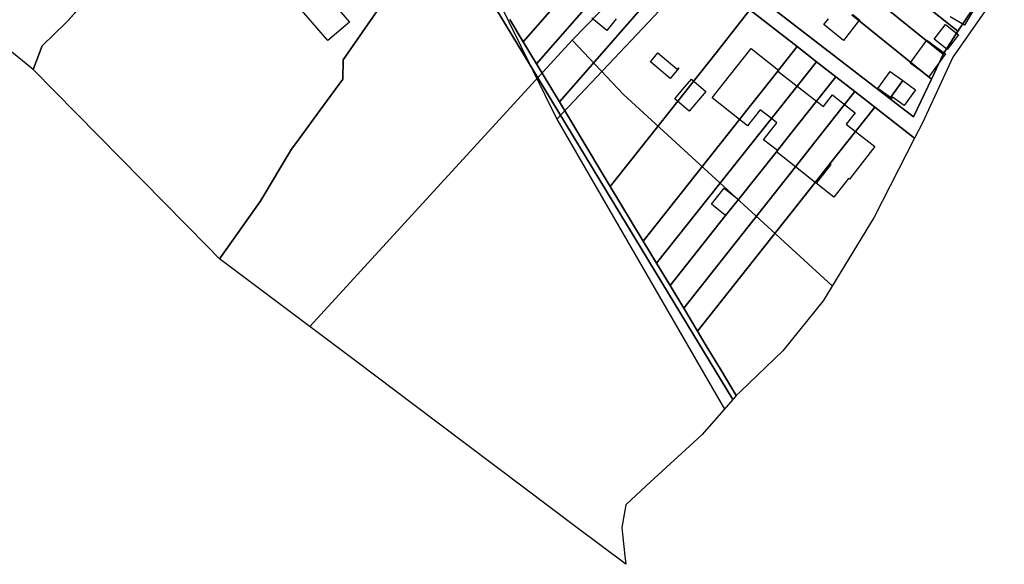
# Model space of a CAD drawing. Extents: x 577960 to 582939, y 6017202 to 6023066.
# Tile 30 of 217: x 578180 to 578369, y 6020209 to 6020314. Entities that reach past the tile are written whole.
import ezdxf

# ---------------------------------------------------------------- set-up
doc = ezdxf.new("R2010")
doc.units = 0
doc.header["$MEASUREMENT"] = 0
doc.linetypes.add('D', pattern=[0])
for name, color, linetype in [('LI__FLUR', 7, 'D'), ('LI__GEB', 7, 'Continuous'), ('LI__STRASSE', 7, 'Continuous')]:
    doc.layers.add(name, color=color, linetype=linetype)

msp = doc.modelspace()

# ---------------------------------------------------------------- linework, layer by layer
at = {"layer": 'LI__FLUR', "color": 8, "linetype": 'D', "true_color": 0x808080}
for p, q in [((578262.12, 6020331.421), (578303.392, 6020263.25)), ((578303.392, 6020263.25), (578262.12, 6020331.421)), ((578308.583, 6020326.364), (578296.798, 6020312.858)), ((578296.798, 6020312.858), (578308.583, 6020326.364)), ((578242.238, 6020305.99), (578254.143, 6020323.294)), ((578254.143, 6020323.294), (578242.238, 6020305.99)), ((578360.219, 6020311.552), (578346.43, 6020322.458)), ((578346.43, 6020322.458), (578360.219, 6020311.552)), ((578276.805, 6020309.469), (578286.291, 6020320.316)), ((578286.291, 6020320.316), (578276.805, 6020309.469)), ((578369.171, 6020320.787), (578359.275, 6020306.502)), ((578194.075, 6020318.875), (578189.387, 6020313.566)), ((578189.387, 6020313.566), (578194.075, 6020318.875)), ((578357.429, 6020307.115), (578343.203, 6020318.612)), ((578343.203, 6020318.612), (578357.429, 6020307.115)), ((578279.354, 6020305.231), (578289.86, 6020317.197)), ((578289.86, 6020317.197), (578279.354, 6020305.231)), ((578351.71, 6020295.054), (578322.184, 6020317.943)), ((578322.184, 6020317.943), (578351.71, 6020295.054)), ((578313.812, 6020307.362), (578320.329, 6020315.599)), ((578320.329, 6020315.599), (578313.812, 6020307.362)), ((578320.329, 6020315.599), (578329.389, 6020308.55)), ((578329.389, 6020308.55), (578320.329, 6020315.599)), ((578355.192, 6020302.318), (578339.885, 6020314.662)), ((578339.885, 6020314.662), (578355.192, 6020302.318)), ((578363.185, 6020315.853), (578360.219, 6020311.552)), ((578360.219, 6020311.552), (578363.185, 6020315.853)), ((578188.977, 6020313.156), (578184.449, 6020308.688)), ((578184.449, 6020308.688), (578188.977, 6020313.156)), ((578189.387, 6020313.566), (578188.977, 6020313.156)), ((578188.977, 6020313.156), (578189.387, 6020313.566)), ((578274.196, 6020313.788), (578276.805, 6020309.469)), ((578276.805, 6020309.469), (578274.196, 6020313.788)), ((578296.798, 6020312.858), (578283.753, 6020297.924)), ((578283.753, 6020297.924), (578296.798, 6020312.858)), ((578182.679, 6020304.14), (578172.883, 6020312.157)), ((578360.219, 6020311.552), (578357.429, 6020307.115)), ((578357.429, 6020307.115), (578360.219, 6020311.552)), ((578276.805, 6020309.469), (578279.354, 6020305.231)), ((578279.354, 6020305.231), (578276.805, 6020309.469)), ((578184.449, 6020308.688), (578182.679, 6020304.14)), ((578182.679, 6020304.14), (578184.449, 6020308.688)), ((578293.511, 6020281.708), (578313.812, 6020307.362)), ((578313.812, 6020307.362), (578293.511, 6020281.708)), ((578325.82, 6020304.051), (578329.389, 6020308.55)), ((578329.389, 6020308.55), (578325.82, 6020304.051)), ((578329.389, 6020308.55), (578333.106, 6020305.657)), ((578333.106, 6020305.657), (578329.389, 6020308.55)), ((578357.429, 6020307.115), (578355.192, 6020302.318)), ((578355.192, 6020302.318), (578357.429, 6020307.115)), ((578242.158, 6020302.281), (578242.238, 6020305.99)), ((578242.238, 6020305.99), (578242.158, 6020302.281)), ((578279.354, 6020305.231), (578283.753, 6020297.924)), ((578283.753, 6020297.924), (578279.354, 6020305.231)), ((578329.388, 6020300.971), (578333.106, 6020305.657)), ((578333.106, 6020305.657), (578329.388, 6020300.971)), ((578333.106, 6020305.657), (578336.837, 6020302.753)), ((578336.837, 6020302.753), (578333.106, 6020305.657)), ((578359.275, 6020306.502), (578356.961, 6020301.508)), ((578216.168, 6020270.182), (578182.679, 6020304.14)), ((578320.742, 6020297.624), (578325.67, 6020303.862)), ((578325.67, 6020303.862), (578320.742, 6020297.624)), ((578325.67, 6020303.862), (578325.82, 6020304.051)), ((578325.82, 6020304.051), (578325.67, 6020303.862)), ((578237.769, 6020296.313), (578242.158, 6020302.281)), ((578242.158, 6020302.281), (578237.769, 6020296.313)), ((578333.116, 6020298.07), (578336.837, 6020302.753)), ((578336.837, 6020302.753), (578333.116, 6020298.07)), ((578336.837, 6020302.753), (578340.464, 6020299.931)), ((578340.464, 6020299.931), (578336.837, 6020302.753)), ((578355.192, 6020302.318), (578351.71, 6020295.054)), ((578351.71, 6020295.054), (578355.192, 6020302.318)), ((578356.961, 6020301.508), (578353.817, 6020294.746)), ((578324.438, 6020294.732), (578329.388, 6020300.971)), ((578329.388, 6020300.971), (578324.438, 6020294.732)), ((578340.464, 6020299.931), (578338.503, 6020297.444)), ((578338.503, 6020297.444), (578340.464, 6020299.931)), ((578340.464, 6020299.931), (578344.321, 6020296.931)), ((578344.321, 6020296.931), (578340.464, 6020299.931)), ((578283.753, 6020297.924), (578285.283, 6020295.381)), ((578285.283, 6020295.381), (578283.753, 6020297.924)), ((578320.438, 6020297.236), (578320.742, 6020297.624)), ((578320.742, 6020297.624), (578320.438, 6020297.236)), ((578328.169, 6020291.841), (578333.116, 6020298.07)), ((578333.116, 6020298.07), (578328.169, 6020291.841)), ((578233.761, 6020290.865), (578237.769, 6020296.313)), ((578237.769, 6020296.313), (578233.761, 6020290.865)), ((578318.324, 6020294.556), (578320.438, 6020297.236)), ((578320.438, 6020297.236), (578318.324, 6020294.556)), ((578338.503, 6020297.444), (578331.84, 6020288.988)), ((578331.84, 6020288.988), (578338.503, 6020297.444)), ((578340.614, 6020292.243), (578344.321, 6020296.931)), ((578344.321, 6020296.931), (578340.614, 6020292.243)), ((578344.321, 6020296.931), (578351.951, 6020290.994)), ((578351.951, 6020290.994), (578344.321, 6020296.931)), ((578285.283, 6020295.381), (578287.301, 6020292.026)), ((578287.301, 6020292.026), (578285.283, 6020295.381)), ((578299.854, 6020271.17), (578318.324, 6020294.556)), ((578318.324, 6020294.556), (578299.854, 6020271.17)), ((578302.395, 6020266.952), (578324.438, 6020294.732)), ((578324.438, 6020294.732), (578302.395, 6020266.952)), ((578353.367, 6020293.776), (578351.951, 6020290.994)), ((578353.817, 6020294.746), (578353.367, 6020293.776)), ((578287.301, 6020292.026), (578293.511, 6020281.708)), ((578293.511, 6020281.708), (578287.301, 6020292.026)), ((578325.599, 6020288.605), (578328.169, 6020291.841)), ((578328.169, 6020291.841), (578325.599, 6020288.605)), ((578335.682, 6020286.004), (578340.614, 6020292.243)), ((578340.614, 6020292.243), (578335.682, 6020286.004)), ((578232.292, 6020288.866), (578233.761, 6020290.865)), ((578233.761, 6020290.865), (578232.292, 6020288.866)), ((578351.951, 6020290.994), (578344.193, 6020275.761)), ((578229.982, 6020284.997), (578232.292, 6020288.866)), ((578232.292, 6020288.866), (578229.982, 6020284.997)), ((578318.106, 6020279.177), (578325.4, 6020288.354)), ((578325.4, 6020288.354), (578318.106, 6020279.177)), ((578325.4, 6020288.354), (578325.599, 6020288.605)), ((578325.599, 6020288.605), (578325.4, 6020288.354)), ((578331.84, 6020288.988), (578329.062, 6020285.466)), ((578329.062, 6020285.466), (578331.84, 6020288.988)), ((578228.563, 6020282.628), (578229.982, 6020284.997)), ((578229.982, 6020284.997), (578228.563, 6020282.628)), ((578329.062, 6020285.466), (578307.624, 6020258.271)), ((578307.624, 6020258.271), (578329.062, 6020285.466)), ((578332.877, 6020282.457), (578335.682, 6020286.004)), ((578335.682, 6020286.004), (578332.877, 6020282.457)), ((578227.173, 6020280.299), (578228.563, 6020282.628)), ((578228.563, 6020282.628), (578227.173, 6020280.299)), ((578310.267, 6020253.882), (578332.877, 6020282.457)), ((578332.877, 6020282.457), (578310.267, 6020253.882)), ((578293.511, 6020281.708), (578299.854, 6020271.17)), ((578299.854, 6020271.17), (578293.511, 6020281.708)), ((578220.076, 6020270.042), (578226.274, 6020278.799)), ((578226.274, 6020278.799), (578220.076, 6020270.042)), ((578226.274, 6020278.799), (578227.173, 6020280.299)), ((578227.173, 6020280.299), (578226.274, 6020278.799)), ((578315.667, 6020276.108), (578318.106, 6020279.177)), ((578318.106, 6020279.177), (578315.667, 6020276.108)), ((578304.98, 6020262.66), (578315.667, 6020276.108)), ((578315.667, 6020276.108), (578304.98, 6020262.66)), ((578344.193, 6020275.761), (578334.367, 6020259.71)), ((578299.854, 6020271.17), (578302.395, 6020266.952)), ((578302.395, 6020266.952), (578299.854, 6020271.17)), ((578218.497, 6020267.813), (578216.168, 6020270.182)), ((578218.497, 6020267.813), (578220.076, 6020270.042)), ((578220.076, 6020270.042), (578218.497, 6020267.813)), ((578244.828, 6020247.991), (578218.497, 6020267.813)), ((578302.395, 6020266.952), (578304.98, 6020262.66)), ((578304.98, 6020262.66), (578302.395, 6020266.952)), ((578303.392, 6020263.25), (578308.136, 6020255.422)), ((578308.136, 6020255.422), (578303.392, 6020263.25)), ((578304.98, 6020262.66), (578307.624, 6020258.271)), ((578307.624, 6020258.271), (578304.98, 6020262.66)), ((578334.367, 6020259.71), (578326.639, 6020250.099)), ((578307.624, 6020258.271), (578310.267, 6020253.882)), ((578310.267, 6020253.882), (578307.624, 6020258.271)), ((578308.136, 6020255.422), (578317.031, 6020240.742)), ((578317.031, 6020240.742), (578308.136, 6020255.422)), ((578310.267, 6020253.882), (578311.948, 6020251.092)), ((578311.948, 6020251.092), (578310.267, 6020253.882)), ((578311.948, 6020251.092), (578314.647, 6020246.611)), ((578314.647, 6020246.611), (578311.948, 6020251.092)), ((578326.639, 6020250.099), (578318.511, 6020242.29)), ((578255.814, 6020239.714), (578244.828, 6020247.991)), ((578314.647, 6020246.611), (578317.711, 6020241.521)), ((578317.711, 6020241.521), (578314.647, 6020246.611)), ((578317.162, 6020240.892), (578317.031, 6020240.742)), ((578317.711, 6020241.521), (578317.162, 6020240.892)), ((578318.511, 6020242.29), (578317.711, 6020241.521)), ((578287.183, 6020216.093), (578255.814, 6020239.714)), ((578317.031, 6020240.742), (578314.389, 6020237.716)), ((578314.389, 6020237.716), (578311.121, 6020233.976)), ((578311.121, 6020233.976), (578300.427, 6020224.155)), ((578300.427, 6020224.155), (578296.477, 6020220.527)), ((578296.477, 6020220.527), (578295.709, 6020216.163)), ((578296.489, 6020209.086), (578287.183, 6020216.093)), ((578295.709, 6020216.163), (578295.849, 6020214.884)), ((578295.849, 6020214.884), (578296.309, 6020210.725)), ((578296.309, 6020210.725), (578296.489, 6020209.086))]:
    msp.add_line(p, q, dxfattribs=at)
at = {"layer": 'LI__GEB', "color": 5, "linetype": 'D', "true_color": 0x0000ff}
for p, q in [((578237.109, 6020320.595), (578243.417, 6020313.267)), ((578239.279, 6020309.709), (578232.971, 6020317.036)), ((578340.065, 6020314.701), (578341.365, 6020313.674)), ((578363.557, 6020316.141), (578361.517, 6020312.693)), ((578243.417, 6020313.267), (578239.279, 6020309.709)), ((578292.819, 6020311.659), (578289.95, 6020314.038)), ((578294.668, 6020313.898), (578292.819, 6020311.659)), ((578334.537, 6020312.826), (578335.438, 6020313.914)), ((578338.265, 6020309.746), (578334.537, 6020312.826)), ((578341.365, 6020313.674), (578338.265, 6020309.746)), ((578355.69, 6020309.997), (578357.888, 6020312.781)), ((578357.888, 6020312.781), (578360.377, 6020310.814)), ((578361.517, 6020312.693), (578358.798, 6020314.302)), ((578360.377, 6020310.814), (578358.178, 6020308.032)), ((578351.069, 6020305.366), (578354.272, 6020309.804)), ((578354.272, 6020309.804), (578357.886, 6020307.195)), ((578358.178, 6020308.032), (578355.69, 6020309.997)), ((578301.206, 6020305.621), (578302.656, 6020307.341)), ((578302.656, 6020307.341), (578306.374, 6020304.212)), ((578315.165, 6020301.394), (578320.541, 6020308.212)), ((578320.541, 6020308.212), (578325.82, 6020304.051)), ((578357.886, 6020307.195), (578354.682, 6020302.758)), ((578305.015, 6020302.412), (578301.206, 6020305.621)), ((578354.682, 6020302.758), (578351.069, 6020305.366)), ((578306.684, 6020304.392), (578305.015, 6020302.412)), ((578306.374, 6020304.212), (578306.594, 6020304.472)), ((578306.594, 6020304.472), (578306.684, 6020304.392)), ((578320.742, 6020297.624), (578325.67, 6020303.862)), ((578325.67, 6020303.862), (578320.742, 6020297.624)), ((578325.82, 6020304.051), (578325.67, 6020303.862)), ((578325.67, 6020303.862), (578329.388, 6020300.971)), ((578344.889, 6020300.51), (578347.272, 6020303.797)), ((578347.272, 6020303.797), (578349.699, 6020302.038)), ((578307.435, 6020300.361), (578309.102, 6020302.321)), ((578309.102, 6020302.321), (578311.885, 6020299.954)), ((578313.053, 6020298.715), (578315.165, 6020301.394)), ((578349.699, 6020302.038), (578347.314, 6020298.751)), ((578347.314, 6020298.751), (578349.699, 6020302.038)), ((578349.699, 6020302.038), (578352.122, 6020300.28)), ((578305.875, 6020298.523), (578307.435, 6020300.361)), ((578311.885, 6020299.954), (578308.657, 6020296.158)), ((578329.388, 6020300.971), (578324.438, 6020294.732)), ((578324.438, 6020294.732), (578329.388, 6020300.971)), ((578329.388, 6020300.971), (578333.116, 6020298.07)), ((578347.314, 6020298.751), (578344.889, 6020300.51)), ((578352.122, 6020300.28), (578349.921, 6020297.244)), ((578308.657, 6020296.158), (578305.875, 6020298.523)), ((578318.324, 6020294.556), (578313.053, 6020298.715)), ((578320.438, 6020297.236), (578320.742, 6020297.624)), ((578320.742, 6020297.624), (578320.438, 6020297.236)), ((578333.116, 6020298.07), (578328.169, 6020291.841)), ((578328.169, 6020291.841), (578333.116, 6020298.07)), ((578333.116, 6020298.07), (578334.426, 6020297.045)), ((578334.426, 6020297.045), (578336.177, 6020299.274)), ((578336.177, 6020299.274), (578338.503, 6020297.444)), ((578347.542, 6020298.589), (578347.314, 6020298.751)), ((578347.722, 6020298.839), (578347.542, 6020298.589)), ((578349.921, 6020297.244), (578347.722, 6020298.839)), ((578318.324, 6020294.556), (578320.438, 6020297.236)), ((578320.438, 6020297.236), (578318.324, 6020294.556)), ((578322.302, 6020296.404), (578319.891, 6020293.326)), ((578324.438, 6020294.732), (578322.302, 6020296.404)), ((578331.84, 6020288.988), (578338.503, 6020297.444)), ((578338.503, 6020297.444), (578331.84, 6020288.988)), ((578338.503, 6020297.444), (578340.525, 6020295.851)), ((578340.525, 6020295.851), (578338.806, 6020293.669)), ((578319.891, 6020293.326), (578318.324, 6020294.556)), ((578322.941, 6020290.674), (578325.477, 6020293.934)), ((578325.477, 6020293.934), (578324.438, 6020294.732)), ((578328.169, 6020291.841), (578325.599, 6020288.605)), ((578325.599, 6020288.605), (578328.169, 6020291.841)), ((578340.614, 6020292.243), (578335.682, 6020286.004)), ((578335.682, 6020286.004), (578340.614, 6020292.243)), ((578338.806, 6020293.669), (578340.614, 6020292.243)), ((578340.614, 6020292.243), (578344.33, 6020289.364)), ((578325.599, 6020288.605), (578322.941, 6020290.674)), ((578325.4, 6020288.354), (578325.599, 6020288.605)), ((578329.062, 6020285.466), (578325.4, 6020288.354)), ((578329.062, 6020285.466), (578331.84, 6020288.988)), ((578331.84, 6020288.988), (578329.062, 6020285.466)), ((578344.33, 6020289.364), (578339.446, 6020283.064)), ((578332.877, 6020282.457), (578329.062, 6020285.466)), ((578335.841, 6020285.883), (578333.047, 6020282.317)), ((578333.047, 6020282.317), (578335.841, 6020285.883)), ((578335.682, 6020286.004), (578335.841, 6020285.883)), ((578335.841, 6020285.883), (578335.682, 6020286.004)), ((578333.047, 6020282.317), (578332.877, 6020282.457)), ((578339.246, 6020283.214), (578336.45, 6020279.649)), ((578339.446, 6020283.064), (578339.246, 6020283.214)), ((578312.937, 6020278.278), (578315.376, 6020281.347)), ((578315.376, 6020281.347), (578318.106, 6020279.177)), ((578336.45, 6020279.649), (578333.047, 6020282.317)), ((578318.106, 6020279.177), (578315.667, 6020276.108)), ((578315.667, 6020276.108), (578312.937, 6020278.278))]:
    msp.add_line(p, q, dxfattribs=at)
at = {"layer": 'LI__STRASSE', "color": 251, "linetype": 'D', "true_color": 0x646464}
for p, q in [((578286.163, 6020309.801), (578343.837, 6020369.047)), ((578286.163, 6020309.801), (578235.794, 6020254.792)), ((578296.076, 6020299.382), (578286.163, 6020309.801)), ((578336.13, 6020262.59), (578296.076, 6020299.382))]:
    msp.add_line(p, q, dxfattribs=at)
at = {"layer": 'LI__STRASSE', "color": 251, "linetype": 'D', "true_color": 0x656464}
for p, q in [((578265.259, 6020331.07), (578283.233, 6020294.643)), ((578283.233, 6020294.643), (578303.026, 6020315.536)), ((578283.233, 6020294.643), (578315.431, 6020238.909))]:
    msp.add_line(p, q, dxfattribs=at)

doc.saveas('drawing.dxf')
